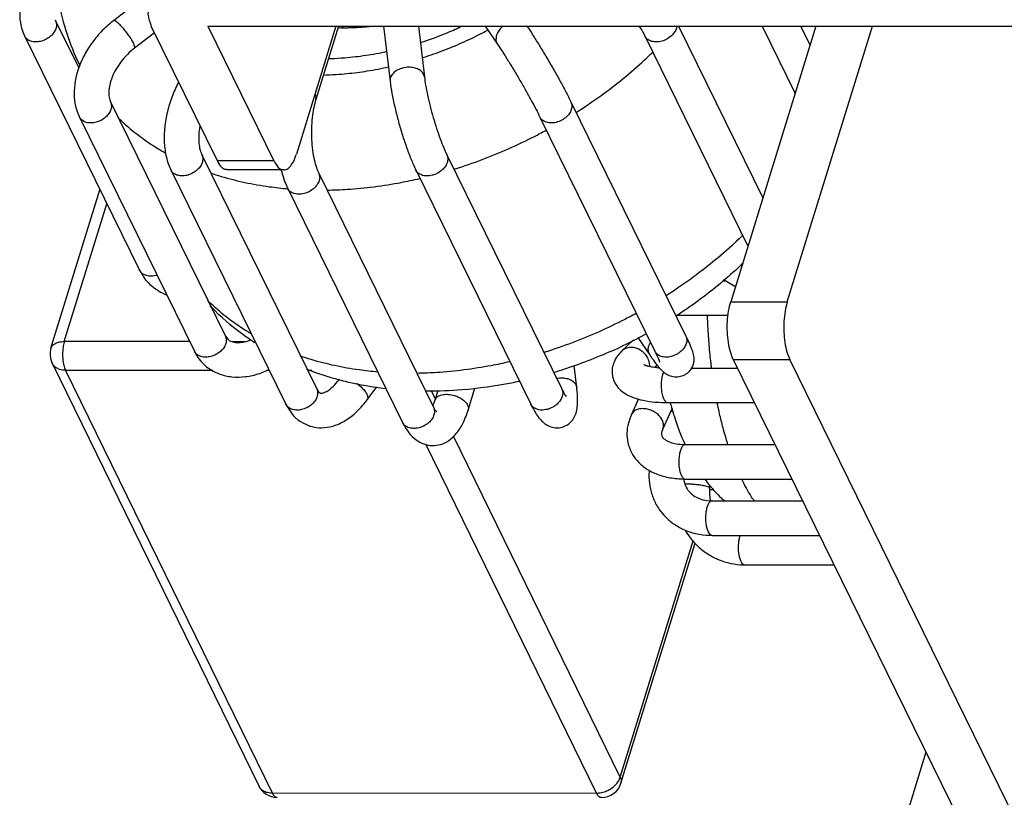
# Model space of a CAD drawing. Header units: millimetres. Extents: x -78 to 141, y 20 to 129.
# Tile 4 of 114: x -72 to -34, y 64 to 93. Entities that reach past the tile are written whole.
import ezdxf

# ---------------------------------------------------------------- set-up
doc = ezdxf.new("R2010")
doc.units = ezdxf.units.MM
doc.header["$LTSCALE"] = 16.335
doc.layers.get('0').update_dxf_attribs({"linetype": 'CONTINUOUS'})
doc.layers.add('02___PRT_ALL_AXES', color=7, linetype='CONTINUOUS')

msp = doc.modelspace()

# ---------------------------------------------------------------- linework, layer by layer
at = {"color": 7, "linetype": 'Continuous'}
for p, q in [((-66.94, 94.664), (-68.544, 93.425)), ((-70.792, 93.465), (-70.76, 93.391)), ((-70.774, 93.424), (-69.883, 91.607)), ((-72.041, 93.004), (-71.969, 92.838)), ((-66.962, 92.965), (-67.731, 92.372)), ((-64.538, 88.025), (-67.088, 93.222)), ((-64.909, 93.222), (-62.359, 88.025)), ((-64.909, 93.222), (-7.519, 93.222)), ((-59.969, 93.222), (-61.496, 88.28)), ((-59.87, 93.222), (-60.745, 90.389)), ((-59.699, 93.16), (-59.73, 93.222)), ((-59.431, 93.157), (-59.463, 93.222)), ((-58.134, 93.222), (-57.882, 91.103)), ((-56.794, 93.222), (-56.561, 91.261)), ((-54.218, 93.222), (-53.746, 92.525)), ((-46.768, 93.222), (-43.519, 86.6)), ((-41.472, 93.222), (-44.757, 82.593)), ((-43.548, 93.222), (-42.274, 90.627)), ((-42.578, 82.593), (-39.293, 93.222)), ((-42.065, 93.222), (-41.701, 92.481)), ((-71.969, 92.838), (-67.542, 83.817)), ((-48.062, 92.838), (-44.092, 84.746)), ((-68.658, 90.301), (-64.231, 81.28)), ((-50.914, 90.301), (-46.487, 81.28)), ((-69.853, 89.715), (-65.426, 80.694)), ((-69.773, 89.608), (-69.853, 89.715)), ((-52.109, 89.715), (-47.682, 80.694)), ((-65.137, 88.263), (-60.71, 79.242)), ((-55.695, 88.263), (-51.268, 79.242)), ((-66.331, 87.676), (-61.905, 78.655)), ((-62.359, 88.025), (-64.538, 88.025)), ((-61.977, 87.683), (-64.156, 87.683)), ((-56.89, 87.676), (-52.463, 78.655)), ((-60.635, 87.555), (-56.208, 78.534)), ((-70.951, 80.809), (-69.063, 86.917)), ((-61.831, 86.953), (-61.826, 86.952)), ((-61.829, 86.968), (-57.403, 77.947)), ((-70.437, 81.067), (-68.797, 86.374)), ((-45.071, 83.411), (-44.979, 83.411)), ((-44.576, 83.178), (-45.033, 83.442)), ((-44.757, 82.593), (-42.578, 82.593)), ((-46.866, 82.08), (-44.857, 82.08)), ((-64.231, 81.28), (-64.138, 81.153)), ((-47.876, 80.563), (-48.324, 81.224)), ((-65.607, 81.063), (-70.437, 81.067)), ((-63.496, 81.061), (-63.97, 81.061)), ((-48.509, 81.131), (-48.96, 80.694)), ((-65.346, 80.587), (-65.426, 80.694)), ((-70.906, 80.23), (-62.947, 63.953)), ((-50.69, 79.298), (-50.791, 80.148)), ((-47.592, 80.166), (-47.682, 80.078)), ((-44.658, 80.377), (-15.739, 21.446)), ((-44.658, 80.377), (-42.478, 80.377)), ((-13.559, 21.446), (-42.478, 80.377)), ((-70.388, 79.958), (-62.43, 63.681)), ((-64.716, 79.954), (-70.388, 79.958)), ((-62.541, 79.952), (-62.652, 79.952)), ((-60.896, 79.951), (-61.058, 79.951)), ((-46.27, 80.046), (-44.495, 80.046)), ((-58.766, 78.824), (-58.398, 79.323)), ((-56.135, 78.857), (-56.294, 79.183)), ((-56.146, 78.82), (-56.033, 79.187)), ((-54.875, 78.427), (-54.613, 79.273)), ((-48.313, 78.854), (-48.586, 78.252)), ((-47.18, 78.715), (-43.842, 78.715)), ((-47.012, 78.5), (-47.374, 77.703)), ((-49.012, 64.289), (-55.436, 77.427)), ((-49.93, 63.671), (-56.5, 77.108)), ((-46.5, 77.101), (-43.05, 77.101)), ((-46.5, 75.77), (-42.397, 75.77)), ((-45.568, 75.549), (-45.576, 75.424)), ((-45.468, 74.931), (-41.985, 74.931)), ((-49.012, 64.289), (-46.201, 73.386)), ((-48.985, 64.056), (-46.128, 73.304)), ((-45.468, 73.6), (-41.332, 73.6)), ((-44.252, 72.475), (-44.21, 72.466)), ((-44.21, 72.466), (-40.776, 72.466)), ((-37.232, 65.246), (-42.129, 49.402)), ((-62.43, 63.681), (-49.93, 63.671))]:
    msp.add_line(p, q, dxfattribs=at)
for centre, radius, start, end in [((-61.781, 95.726), 9.005, 190.0596, 206.096), ((-63.226, 95.025), 7.399, 206.1395, 206.6279), ((-57.635, 88.787), 4.582, 193.9654, 194.249), ((-70.198, 80.576), 0.788, 162.8215, 206.0773), ((-63.8, 81.492), 1.812, 206.1368, 210.3309), ((-48.508, 80.124), 0.631, 359.0044, 8.3965), ((-45.445, 78.249), 2.874, 138.2828, 140.3881), ((-56.798, 91.149), 11.947, 248.8527, 255.239), ((-56.634, 91.738), 12.558, 255.1979, 256.6537), ((-56.488, 92.396), 13.232, 256.6978, 263.165), ((-47.046, 77.193), 1.18, 86.657, 91.256), ((-45.528, 75.902), 1.049, 187.0367, 187.7153), ((-40.969, 79.28), 5.939, 216.3427, 219.3306), ((-41.146, 79.137), 5.711, 219.3462, 219.9996), ((-45.481, 78.89), 3.516, 268.4806, 268.6127), ((-45.478, 78.93), 3.557, 268.5833, 270.7451), ((-44.214, 75.109), 2.643, 247.1509, 269.1559), ((-44.21, 75.149), 2.683, 269.0911, 269.9999), ((-62.239, 64.299), 0.789, 206.0519, 269.9536), ((-49.739, 64.289), 0.789, 269.9619, 342.8605)]:
    msp.add_arc(centre, radius, start, end, dxfattribs=at)
for points, knots in [([(-70.181, 96.141), (-70.416, 96.04), (-70.699, 95.888), (-71.206, 95.527), (-71.598, 95.121), (-71.903, 94.669), (-72.094, 94.191), (-72.174, 93.723), (-72.131, 93.298), (-72.08, 93.109), (-72.041, 93.004)], [0, 0, 0, 0, 0.191578, 0.379204, 0.560406, 0.732473, 0.893514, 1.044052, 1.187383, 1.271067, 1.271067, 1.271067, 1.271067]), ([(-67.17, 93.92), (-67.171, 93.916), (-67.219, 93.741), (-67.223, 93.588), (-67.1, 93.245), (-67.088, 93.222)], [0, 0, 0, 0, 0.0197396, 0.1183165, 0.2273596, 0.2273596, 0.2273596, 0.2273596]), ([(-70.76, 93.391), (-70.75, 93.365), (-70.724, 93.223), (-70.774, 93.07), (-70.874, 92.908), (-71.021, 92.775), (-71.201, 92.672), (-71.397, 92.614), (-71.59, 92.602), (-71.768, 92.646), (-71.892, 92.717), (-71.959, 92.818), (-71.969, 92.838)], [0, 0, 0, 0, 0.0487537, 0.1019405, 0.1608074, 0.2243934, 0.2902856, 0.3554546, 0.4170587, 0.4732603, 0.5240611, 0.5608116, 0.5608116, 0.5608116, 0.5608116]), ([(-68.544, 93.425), (-68.647, 93.346), (-69.005, 93.037), (-69.353, 92.612), (-69.628, 92.201), (-69.795, 91.835), (-69.83, 91.748)], [0, 0, 0, 0, 0.1819459, 0.3644221, 0.5448574, 0.6772012, 0.6772012, 0.6772012, 0.6772012]), ([(-68.341, 93.312), (-68.343, 93.314), (-68.443, 93.386), (-68.487, 93.444), (-68.542, 93.422), (-68.542, 93.422)], [0, 0, 0, 0, 0.04203268, 0.06770425, 0.07611875, 0.07611875, 0.07611875, 0.07611875]), ([(-67.733, 92.375), (-67.731, 92.376), (-67.701, 92.4), (-67.739, 92.472), (-67.771, 92.577), (-67.858, 92.718), (-67.96, 92.874), (-68.088, 93.04), (-68.195, 93.17), (-68.325, 93.298), (-68.341, 93.312)], [0, 0, 0, 0, 0.0045225, 0.0260404, 0.064114, 0.1164966, 0.1785583, 0.2445101, 0.3081313, 0.3634585, 0.3634585, 0.3634585, 0.3634585]), ([(-58.581, 93.206), (-58.661, 93.196), (-59.223, 93.133), (-59.789, 93.144), (-59.889, 93.148)], [0, 0, 0, 0, 0.1854854, 0.4153128, 0.4153128, 0.4153128, 0.4153128]), ([(-55.085, 93.216), (-55.178, 93.173), (-55.76, 92.914), (-56.167, 92.759), (-56.659, 92.594), (-56.716, 92.576)], [0, 0, 0, 0, 0.1749181, 0.4533022, 0.5556041, 0.5556041, 0.5556041, 0.5556041]), ([(-56.647, 91.995), (-56.432, 92.063), (-55.874, 92.256), (-55.12, 92.567), (-54.54, 92.841), (-54.182, 93.029), (-54.113, 93.066)], [0, 0, 0, 0, 0.2457593, 0.5163794, 0.7875854, 0.8732538, 0.8732538, 0.8732538, 0.8732538]), ([(-53.523, 93.225), (-53.527, 93.222), (-53.621, 93.142), (-53.693, 93.05), (-53.787, 92.881), (-53.809, 92.707), (-53.797, 92.608), (-53.748, 92.528), (-53.746, 92.525)], [0, 0, 0, 0, 0.017806, 0.0814404, 0.1400147, 0.1922534, 0.2392777, 0.2532857, 0.2532857, 0.2532857, 0.2532857]), ([(-52.611, 93.222), (-52.534, 93.108), (-52.382, 92.875), (-52.129, 92.471), (-51.863, 92.03), (-51.597, 91.574), (-51.346, 91.128), (-51.115, 90.699), (-50.982, 90.44), (-50.914, 90.301)], [0, 0, 0, 0, 0.122215, 0.278946, 0.445471, 0.614869, 0.77994, 0.93391, 1.071431, 1.071431, 1.071431, 1.071431]), ([(-48.294, 93.224), (-48.289, 93.216), (-48.166, 93.04), (-48.068, 92.849), (-48.062, 92.838)], [0, 0, 0, 0, 0.0616321, 0.1427743, 0.1427743, 0.1427743, 0.1427743]), ([(-46.833, 93.221), (-46.833, 93.22), (-46.848, 93.114), (-46.875, 93.042), (-47.009, 92.876), (-47.015, 92.87)], [0, 0, 0, 0, 0.0115236, 0.0665862, 0.1272222, 0.1272222, 0.1272222, 0.1272222]), ([(-47.015, 92.87), (-47.033, 92.852), (-47.186, 92.722), (-47.355, 92.651), (-47.557, 92.604), (-47.744, 92.609), (-47.914, 92.673), (-48.007, 92.741), (-48.059, 92.83), (-48.062, 92.838)], [0, 0, 0, 0, 0.0646701, 0.1306649, 0.194929, 0.2548625, 0.3091506, 0.3585641, 0.3792501, 0.3792501, 0.3792501, 0.3792501]), ([(-67.731, 92.372), (-67.804, 92.315), (-68.022, 92.126), (-68.25, 91.861), (-68.452, 91.562), (-68.599, 91.261), (-68.693, 90.974), (-68.731, 90.709), (-68.727, 90.495), (-68.678, 90.343), (-68.658, 90.301)], [0, 0, 0, 0, 0.1157473, 0.2329495, 0.3473021, 0.4544845, 0.5509658, 0.6344171, 0.7046593, 0.7626353, 0.7626353, 0.7626353, 0.7626353]), ([(-58.016, 92.228), (-58.031, 92.224), (-58.375, 92.151), (-58.909, 92.062), (-59.607, 91.981), (-60.138, 91.957), (-60.259, 91.953)], [0, 0, 0, 0, 0.0209498, 0.2907488, 0.556032, 0.7173824, 0.7173824, 0.7173824, 0.7173824]), ([(-53.746, 92.525), (-53.679, 92.427), (-53.546, 92.223), (-53.332, 91.886), (-53.107, 91.517), (-52.877, 91.128), (-52.653, 90.738), (-52.447, 90.366), (-52.265, 90.025), (-52.158, 89.816), (-52.109, 89.715)], [0, 0, 0, 0, 0.109445, 0.237031, 0.376614, 0.521863, 0.666341, 0.803623, 0.927416, 1.031606, 1.031606, 1.031606, 1.031606]), ([(-50.712, 89.891), (-50.599, 89.963), (-50.248, 90.192), (-49.522, 90.7), (-48.705, 91.349), (-48.085, 91.906), (-47.815, 92.165), (-47.758, 92.221)], [0, 0, 0, 0, 0.106777, 0.451721, 0.793431, 1.131263, 1.194356, 1.194356, 1.194356, 1.194356]), ([(-69.83, 91.748), (-69.842, 91.719), (-69.938, 91.468), (-70.028, 91.125), (-70.071, 90.599), (-70.029, 90.158), (-69.896, 89.802), (-69.853, 89.715)], [0, 0, 0, 0, 0.0439902, 0.2136409, 0.3741212, 0.5235283, 0.6626629, 0.6626629, 0.6626629, 0.6626629]), ([(-60.451, 91.335), (-60.321, 91.338), (-59.832, 91.359), (-59.152, 91.429), (-58.504, 91.528), (-58.052, 91.622), (-57.946, 91.645)], [0, 0, 0, 0, 0.1544002, 0.4112814, 0.6722496, 0.8010929, 0.8010929, 0.8010929, 0.8010929]), ([(-57.424, 91.596), (-57.439, 91.591), (-57.629, 91.523), (-57.753, 91.427), (-57.858, 91.283), (-57.889, 91.194), (-57.882, 91.106), (-57.882, 91.103)], [0, 0, 0, 0, 0.0633448, 0.121278, 0.1725101, 0.2183081, 0.2300116, 0.2300116, 0.2300116, 0.2300116]), ([(-56.561, 91.261), (-56.562, 91.272), (-56.592, 91.394), (-56.683, 91.486), (-56.832, 91.582), (-57.023, 91.628), (-57.2, 91.644), (-57.403, 91.602), (-57.424, 91.596)], [0, 0, 0, 0, 0.0329723, 0.0809956, 0.135425, 0.1962038, 0.2611758, 0.3270773, 0.3270773, 0.3270773, 0.3270773]), ([(-66.03, 91.065), (-66.138, 90.864), (-66.291, 90.519), (-66.479, 89.92), (-66.58, 89.324), (-66.601, 88.736), (-66.522, 88.168), (-66.417, 87.85), (-66.331, 87.676)], [0, 0, 0, 0, 0.194648, 0.390107, 0.583074, 0.770541, 0.949286, 1.114286, 1.114286, 1.114286, 1.114286]), ([(-57.882, 91.103), (-57.861, 90.923), (-57.813, 90.627), (-57.708, 90.113), (-57.581, 89.602), (-57.431, 89.084), (-57.268, 88.588), (-57.085, 88.106), (-56.968, 87.836), (-56.89, 87.676)], [0, 0, 0, 0, 0.152534, 0.31545, 0.485488, 0.657455, 0.825772, 0.985602, 1.134919, 1.134919, 1.134919, 1.134919]), ([(-56.561, 91.261), (-56.548, 91.153), (-56.512, 90.916), (-56.438, 90.54), (-56.341, 90.126), (-56.225, 89.698), (-56.096, 89.278), (-55.961, 88.889), (-55.829, 88.554), (-55.738, 88.35), (-55.695, 88.263)], [0, 0, 0, 0, 0.1034506, 0.2272521, 0.3643595, 0.5074535, 0.6491141, 0.7819422, 0.8986791, 0.9924307, 0.9924307, 0.9924307, 0.9924307]), ([(-60.745, 90.389), (-60.775, 90.294), (-60.835, 90.049), (-60.89, 89.683), (-60.919, 89.271), (-60.914, 88.851), (-60.878, 88.448), (-60.815, 88.086), (-60.737, 87.796), (-60.666, 87.618), (-60.635, 87.555)], [0, 0, 0, 0, 0.1038, 0.2255821, 0.3582514, 0.4940119, 0.6248328, 0.7429365, 0.8413453, 0.9148177, 0.9148177, 0.9148177, 0.9148177]), ([(-60.745, 90.389), (-60.745, 90.391), (-60.725, 90.503), (-60.741, 90.534), (-60.776, 90.601), (-60.776, 90.602)], [0, 0, 0, 0, 0.02196836, 0.06379795, 0.06947532, 0.06947532, 0.06947532, 0.06947532]), ([(-68.658, 90.301), (-68.657, 90.298), (-68.626, 90.233), (-68.613, 90.134), (-68.648, 89.961), (-68.744, 89.804), (-68.887, 89.665), (-69.064, 89.559), (-69.258, 89.494), (-69.457, 89.482), (-69.622, 89.504), (-69.752, 89.589), (-69.773, 89.608)], [0, 0, 0, 0, 0.0059028, 0.0543461, 0.1069336, 0.1651819, 0.2283436, 0.2941249, 0.3595249, 0.4216415, 0.4784838, 0.5298113, 0.5298113, 0.5298113, 0.5298113]), ([(-50.914, 90.301), (-50.91, 90.293), (-50.864, 90.169), (-50.882, 90.043), (-50.955, 89.868), (-51.055, 89.735), (-51.225, 89.618), (-51.241, 89.608)], [0, 0, 0, 0, 0.0325694, 0.0829809, 0.1386833, 0.1998723, 0.2648367, 0.2648367, 0.2648367, 0.2648367]), ([(-68.375, 89.704), (-68.323, 89.652), (-68.006, 89.35), (-67.521, 88.958), (-66.999, 88.598), (-66.604, 88.369), (-66.534, 88.33)], [0, 0, 0, 0, 0.0951806, 0.3577038, 0.6257163, 0.7301847, 0.7301847, 0.7301847, 0.7301847]), ([(-51.241, 89.608), (-51.259, 89.598), (-51.445, 89.507), (-51.619, 89.483), (-51.812, 89.489), (-51.977, 89.561), (-52.06, 89.626), (-52.106, 89.71), (-52.109, 89.715)], [0, 0, 0, 0, 0.065952, 0.1298472, 0.1891865, 0.2428505, 0.2918765, 0.3072349, 0.3072349, 0.3072349, 0.3072349]), ([(-65.214, 89.4), (-65.214, 89.397), (-65.243, 89.229), (-65.261, 89.052), (-65.252, 88.708), (-65.226, 88.489), (-65.147, 88.284), (-65.137, 88.263)], [0, 0, 0, 0, 0.0065391, 0.1216475, 0.2222384, 0.3043949, 0.3661206, 0.3661206, 0.3661206, 0.3661206]), ([(-55.422, 87.705), (-55.399, 87.712), (-55.076, 87.813), (-54.306, 88.077), (-53.329, 88.478), (-52.457, 88.895), (-52.049, 89.11), (-51.862, 89.212)], [0, 0, 0, 0, 0.018768, 0.364997, 0.712934, 1.061624, 1.227225, 1.227225, 1.227225, 1.227225]), ([(-65.137, 88.263), (-65.136, 88.262), (-65.108, 88.204), (-65.092, 88.115), (-65.119, 87.94), (-65.21, 87.782), (-65.348, 87.64), (-65.52, 87.53), (-65.719, 87.463), (-65.896, 87.435), (-66.068, 87.47), (-66.095, 87.48)], [0, 0, 0, 0, 0.0005895, 0.0487693, 0.100776, 0.1583958, 0.221104, 0.2867365, 0.3523308, 0.4149345, 0.4724138, 0.4724138, 0.4724138, 0.4724138]), ([(-61.977, 87.685), (-61.971, 87.684), (-61.845, 87.694), (-61.735, 87.806), (-61.597, 87.981), (-61.503, 88.255), (-61.496, 88.28)], [0, 0, 0, 0, 0.0224281, 0.0810572, 0.1584842, 0.2563353, 0.2563353, 0.2563353, 0.2563353]), ([(-55.695, 88.263), (-55.689, 88.25), (-55.644, 88.12), (-55.669, 87.984), (-55.742, 87.815), (-55.877, 87.668), (-56.018, 87.557), (-56.212, 87.486), (-56.234, 87.48)], [0, 0, 0, 0, 0.0379449, 0.0888602, 0.145204, 0.206924, 0.2721474, 0.3380182, 0.3380182, 0.3380182, 0.3380182]), ([(-66.095, 87.48), (-66.1, 87.481), (-66.252, 87.532), (-66.329, 87.672), (-66.331, 87.676)], [0, 0, 0, 0, 0.05188069, 0.09943269, 0.09943269, 0.09943269, 0.09943269]), ([(-64.156, 87.685), (-64.161, 87.685), (-64.308, 87.704), (-64.401, 87.8), (-64.532, 88.012), (-64.538, 88.025)], [0, 0, 0, 0, 0.0290093, 0.0896138, 0.1696317, 0.1696317, 0.1696317, 0.1696317]), ([(-62.359, 88.025), (-62.352, 88.012), (-62.222, 87.8), (-62.129, 87.704), (-61.982, 87.685), (-61.977, 87.685)], [0, 0, 0, 0, 0.0800179, 0.1406224, 0.1696317, 0.1696317, 0.1696317, 0.1696317]), ([(-62.076, 87.659), (-62.072, 87.644), (-61.989, 87.315), (-61.847, 87.005), (-61.829, 86.968)], [0, 0, 0, 0, 0.0660716, 0.2328022, 0.2328022, 0.2328022, 0.2328022]), ([(-56.234, 87.48), (-56.249, 87.475), (-56.448, 87.435), (-56.606, 87.457), (-56.776, 87.533), (-56.847, 87.595), (-56.889, 87.674), (-56.89, 87.676)], [0, 0, 0, 0, 0.0634945, 0.1222251, 0.1752775, 0.2239584, 0.2339971, 0.2339971, 0.2339971, 0.2339971]), ([(-64.799, 87.561), (-64.668, 87.516), (-64.223, 87.374), (-63.476, 87.185), (-62.626, 87.036), (-62.059, 86.973), (-61.831, 86.953)], [0, 0, 0, 0, 0.1374851, 0.4334258, 0.7368722, 0.9625804, 0.9625804, 0.9625804, 0.9625804]), ([(-60.635, 87.555), (-60.626, 87.538), (-60.582, 87.401), (-60.614, 87.257), (-60.695, 87.09), (-60.827, 86.947), (-61.004, 86.833), (-61.172, 86.759), (-61.366, 86.74), (-61.393, 86.74)], [0, 0, 0, 0, 0.0433401, 0.0947882, 0.1517723, 0.2139992, 0.2794456, 0.345197, 0.4082606, 0.4082606, 0.4082606, 0.4082606]), ([(-60.316, 86.901), (-60.019, 86.905), (-59.473, 86.929), (-58.494, 87.02), (-57.536, 87.176), (-57.007, 87.286), (-56.732, 87.35)], [0, 0, 0, 0, 0.246778, 0.577051, 0.912579, 1.147161, 1.147161, 1.147161, 1.147161]), ([(-61.393, 86.74), (-61.403, 86.74), (-61.591, 86.752), (-61.724, 86.837), (-61.793, 86.895), (-61.829, 86.968), (-61.829, 86.968)], [0, 0, 0, 0, 0.0581097, 0.1105665, 0.1589472, 0.1636709, 0.1636709, 0.1636709, 0.1636709]), ([(-44.293, 85.161), (-44.35, 85.105), (-44.621, 84.845), (-45.241, 84.289), (-46.058, 83.64), (-46.784, 83.131), (-47.134, 82.903), (-47.247, 82.831)], [0, 0, 0, 0, 0.063329, 0.401203, 0.742945, 1.087926, 1.194358, 1.194358, 1.194358, 1.194358]), ([(-44.283, 84.083), (-44.354, 84.015), (-44.889, 83.513), (-45.762, 82.796), (-46.561, 82.245), (-46.861, 82.051)], [0, 0, 0, 0, 0.089557, 0.715356, 1.041743, 1.041743, 1.041743, 1.041743]), ([(-67.542, 83.817), (-67.513, 83.756), (-67.299, 83.399), (-66.96, 83.115), (-66.717, 82.957), (-66.501, 82.862), (-66.493, 82.859)], [0, 0, 0, 0, 0.1387904, 0.2852403, 0.4417699, 0.4590771, 0.4590771, 0.4590771, 0.4590771]), ([(-66.866, 83.626), (-66.875, 83.623), (-67.024, 83.584), (-67.156, 83.582), (-67.344, 83.627), (-67.462, 83.689), (-67.538, 83.808), (-67.542, 83.817)], [0, 0, 0, 0, 0.0354754, 0.0970796, 0.1532811, 0.204082, 0.2408325, 0.2408325, 0.2408325, 0.2408325]), ([(-63.241, 81.368), (-63.266, 81.383), (-63.598, 81.581), (-64.054, 81.898), (-64.537, 82.285), (-64.863, 82.597), (-64.91, 82.644)], [0, 0, 0, 0, 0.0421029, 0.3100775, 0.5725708, 0.6674525, 0.6674525, 0.6674525, 0.6674525]), ([(-63.085, 81.012), (-63.171, 81.067), (-63.823, 81.51), (-64.281, 81.893), (-64.779, 82.4), (-64.822, 82.445)], [0, 0, 0, 0, 0.1365562, 0.6324371, 0.714862, 0.714862, 0.714862, 0.714862]), ([(-44.658, 80.377), (-44.691, 80.444), (-44.789, 80.702), (-44.853, 81.038), (-44.894, 81.435), (-44.889, 81.844), (-44.854, 82.212), (-44.782, 82.51), (-44.757, 82.593)], [0, 0, 0, 0, 0.1002291, 0.2169585, 0.3441722, 0.4746837, 0.6009683, 0.7159372, 0.7159372, 0.7159372, 0.7159372]), ([(-42.578, 82.593), (-42.603, 82.51), (-42.674, 82.212), (-42.709, 81.844), (-42.715, 81.435), (-42.674, 81.038), (-42.609, 80.702), (-42.511, 80.444), (-42.478, 80.377)], [0, 0, 0, 0, 0.1149688, 0.2412535, 0.3717649, 0.4989786, 0.6157081, 0.7159372, 0.7159372, 0.7159372, 0.7159372]), ([(-48.397, 82.152), (-48.585, 82.05), (-48.994, 81.835), (-49.866, 81.417), (-50.843, 81.017), (-51.612, 80.753), (-51.935, 80.652), (-51.957, 80.645)], [0, 0, 0, 0, 0.166015, 0.514745, 0.862718, 1.208946, 1.227223, 1.227223, 1.227223, 1.227223]), ([(-45.492, 80.046), (-45.509, 80.178), (-45.573, 80.737), (-45.619, 81.316), (-45.648, 81.926), (-45.654, 82.08)], [0, 0, 0, 0, 0.1953611, 0.4199401, 0.6468882, 0.6468882, 0.6468882, 0.6468882]), ([(-64.231, 81.28), (-64.23, 81.277), (-64.199, 81.212), (-64.186, 81.113), (-64.221, 80.94), (-64.318, 80.783), (-64.46, 80.644), (-64.637, 80.538), (-64.831, 80.473), (-65.03, 80.461), (-65.196, 80.483), (-65.325, 80.568), (-65.346, 80.587)], [0, 0, 0, 0, 0.0059028, 0.0543461, 0.1069336, 0.1651819, 0.2283436, 0.2941249, 0.3595249, 0.4216415, 0.4784838, 0.5298113, 0.5298113, 0.5298113, 0.5298113]), ([(-48.01, 81.365), (-48.588, 81.047), (-49.465, 80.62), (-50.841, 80.096), (-51.468, 79.903), (-51.579, 79.87)], [0, 0, 0, 0, 0.510322, 1.13867, 1.228199, 1.228199, 1.228199, 1.228199]), ([(-46.487, 81.28), (-46.483, 81.272), (-46.437, 81.148), (-46.455, 81.022), (-46.528, 80.847), (-46.628, 80.714), (-46.798, 80.597), (-46.814, 80.587)], [0, 0, 0, 0, 0.0325694, 0.0829809, 0.1386833, 0.1998723, 0.2648367, 0.2648367, 0.2648367, 0.2648367]), ([(-46.487, 81.28), (-46.469, 81.244), (-46.389, 81.078), (-46.322, 80.926), (-46.266, 80.789), (-46.225, 80.673), (-46.195, 80.56), (-46.176, 80.44), (-46.178, 80.301), (-46.211, 80.152), (-46.29, 79.995), (-46.381, 79.88), (-46.496, 79.801), (-46.516, 79.79)], [0, 0, 0, 0, 0.0722917, 0.1284846, 0.1730488, 0.2105188, 0.2458043, 0.2835025, 0.3264051, 0.3762652, 0.4287212, 0.4880987, 0.5290843, 0.5290843, 0.5290843, 0.5290843]), ([(-70.951, 80.809), (-70.951, 80.81), (-70.93, 80.871), (-70.886, 80.926), (-70.759, 81.013), (-70.631, 81.056), (-70.449, 81.067), (-70.437, 81.067)], [0, 0, 0, 0, 0.004276, 0.0426109, 0.0859437, 0.1363465, 0.193619, 0.193619, 0.193619, 0.193619]), ([(-70.437, 81.067), (-70.443, 81.046), (-70.489, 80.867), (-70.502, 80.696), (-70.506, 80.489), (-70.484, 80.287), (-70.458, 80.131), (-70.396, 79.975), (-70.388, 79.958)], [0, 0, 0, 0, 0.0570463, 0.1202278, 0.1855505, 0.2492775, 0.3077475, 0.3579291, 0.3579291, 0.3579291, 0.3579291]), ([(-64.138, 81.153), (-64.137, 81.152), (-64.077, 81.098), (-63.984, 81.057), (-63.776, 81.016), (-63.524, 81.045), (-63.385, 81.08), (-63.247, 81.133), (-63.244, 81.134)], [0, 0, 0, 0, 0.0045124, 0.056207, 0.1188833, 0.1950088, 0.2856013, 0.2963423, 0.2963423, 0.2963423, 0.2963423]), ([(-47.884, 80.216), (-47.888, 80.243), (-47.93, 80.412), (-48.024, 80.553), (-48.159, 80.693), (-48.321, 80.788), (-48.496, 80.841), (-48.677, 80.838), (-48.824, 80.802), (-48.943, 80.71), (-48.96, 80.694)], [0, 0, 0, 0, 0.0578765, 0.1173806, 0.1774227, 0.2367708, 0.2943773, 0.3496822, 0.4028336, 0.4514009, 0.4514009, 0.4514009, 0.4514009]), ([(-47.876, 80.563), (-47.877, 80.565), (-47.928, 80.647), (-47.935, 80.749), (-47.929, 80.884), (-47.855, 81.027), (-47.851, 81.033)], [0, 0, 0, 0, 0.014008, 0.0610323, 0.113271, 0.1567319, 0.1567319, 0.1567319, 0.1567319]), ([(-65.363, 80.577), (-65.354, 80.562), (-65.226, 80.347), (-65.044, 80.178), (-65.036, 80.171)], [0, 0, 0, 0, 0.1007958, 0.1658204, 0.1658204, 0.1658204, 0.1658204]), ([(-58.361, 79.892), (-58.591, 79.912), (-59.16, 79.975), (-60.013, 80.126), (-60.759, 80.315), (-61.203, 80.456), (-61.335, 80.501)], [0, 0, 0, 0, 0.2277848, 0.531244, 0.8272084, 0.9643086, 0.9643086, 0.9643086, 0.9643086]), ([(-48.96, 80.694), (-48.983, 80.671), (-49.179, 80.459), (-49.278, 80.222), (-49.337, 80.013), (-49.32, 79.796), (-49.317, 79.775)], [0, 0, 0, 0, 0.0956494, 0.1828709, 0.2638383, 0.3240078, 0.3240078, 0.3240078, 0.3240078]), ([(-47.611, 80.191), (-47.617, 80.198), (-47.747, 80.372), (-47.868, 80.552), (-47.876, 80.563)], [0, 0, 0, 0, 0.0603351, 0.1445397, 0.1445397, 0.1445397, 0.1445397]), ([(-47.682, 80.694), (-47.678, 80.686), (-47.605, 80.535), (-47.561, 80.438), (-47.523, 80.346), (-47.508, 80.31), (-47.497, 80.276), (-47.497, 80.275)], [0, 0, 0, 0, 0.0551987, 0.0956021, 0.1233178, 0.1397171, 0.145059, 0.145059, 0.145059, 0.145059]), ([(-46.814, 80.587), (-46.832, 80.577), (-47.018, 80.486), (-47.193, 80.462), (-47.385, 80.468), (-47.55, 80.54), (-47.633, 80.605), (-47.679, 80.689), (-47.682, 80.694)], [0, 0, 0, 0, 0.065952, 0.1298472, 0.1891865, 0.2428505, 0.2918765, 0.3072349, 0.3072349, 0.3072349, 0.3072349]), ([(-70.388, 79.958), (-70.4, 79.958), (-70.587, 79.969), (-70.725, 80.038), (-70.833, 80.106), (-70.903, 80.223), (-70.906, 80.23)], [0, 0, 0, 0, 0.0580434, 0.111378, 0.1606623, 0.1945894, 0.1945894, 0.1945894, 0.1945894]), ([(-65.036, 80.171), (-64.988, 80.126), (-64.79, 79.966), (-64.449, 79.797), (-63.967, 79.686), (-63.437, 79.699), (-62.975, 79.804), (-62.652, 79.937), (-62.556, 79.982)], [0, 0, 0, 0, 0.0747218, 0.2182182, 0.3713111, 0.5371514, 0.7150429, 0.8354184, 0.8354184, 0.8354184, 0.8354184]), ([(-53.267, 80.291), (-53.543, 80.226), (-54.073, 80.116), (-55.031, 79.96), (-56.009, 79.87), (-56.555, 79.845), (-56.852, 79.841)], [0, 0, 0, 0, 0.234991, 0.570489, 0.900751, 1.147165, 1.147165, 1.147165, 1.147165]), ([(-48.111, 80.188), (-48.112, 80.189), (-48.027, 80.143), (-47.932, 80.124), (-47.76, 80.079), (-47.522, 80.059), (-47.506, 80.058)], [0, 0, 0, 0, 0.0171397, 0.0552081, 0.1163252, 0.1974098, 0.1974098, 0.1974098, 0.1974098]), ([(-46.516, 79.79), (-46.525, 79.784), (-46.645, 79.721), (-46.794, 79.69), (-47.021, 79.704), (-47.196, 79.777), (-47.323, 79.867), (-47.419, 79.958), (-47.515, 80.068), (-47.565, 80.13), (-47.61, 80.19), (-47.611, 80.191)], [0, 0, 0, 0, 0.023644, 0.0950087, 0.1673919, 0.2288209, 0.2740284, 0.3142563, 0.3560561, 0.4061426, 0.4101033, 0.4101033, 0.4101033, 0.4101033]), ([(-49.317, 79.775), (-49.315, 79.759), (-49.294, 79.643), (-49.226, 79.465), (-49.059, 79.235), (-48.818, 79.045), (-48.504, 78.896), (-48.11, 78.789), (-47.675, 78.727), (-47.313, 78.715), (-47.18, 78.715)], [0, 0, 0, 0, 0.0195344, 0.1012078, 0.1883282, 0.2833284, 0.3898958, 0.5174724, 0.6670499, 0.8216172, 0.8216172, 0.8216172, 0.8216172]), ([(-47.346, 79.891), (-47.348, 79.888), (-47.387, 79.797), (-47.409, 79.7), (-47.437, 79.509), (-47.444, 79.355), (-47.424, 79.161), (-47.422, 79.146)], [0, 0, 0, 0, 0.0141717, 0.0643476, 0.1212609, 0.1811888, 0.2400317, 0.2400317, 0.2400317, 0.2400317]), ([(-60.574, 79.082), (-60.572, 79.081), (-60.533, 79.07), (-60.473, 79.085), (-60.347, 79.127), (-60.191, 79.235), (-60.028, 79.373), (-59.855, 79.59), (-59.837, 79.614)], [0, 0, 0, 0, 0.0056417, 0.0272575, 0.0676921, 0.1265214, 0.2038482, 0.2984, 0.2984, 0.2984, 0.2984]), ([(-59.18, 79.463), (-59.178, 79.462), (-59.089, 79.4), (-59.008, 79.331), (-58.87, 79.186), (-58.781, 79.057), (-58.74, 78.93), (-58.738, 78.863), (-58.766, 78.825), (-58.766, 78.825)], [0, 0, 0, 0, 0.0077111, 0.0732907, 0.134127, 0.1856639, 0.2252222, 0.2542783, 0.2571163, 0.2571163, 0.2571163, 0.2571163]), ([(-52.897, 79.531), (-53.016, 79.505), (-53.68, 79.368), (-55.007, 79.186), (-55.979, 79.15), (-56.524, 79.157)], [0, 0, 0, 0, 0.100536, 0.710443, 1.157892, 1.157892, 1.157892, 1.157892]), ([(-51.468, 79.653), (-51.457, 79.655), (-51.299, 79.678), (-51.154, 79.665), (-50.962, 79.619), (-50.812, 79.523), (-50.721, 79.432), (-50.691, 79.308), (-50.69, 79.298)], [0, 0, 0, 0, 0.0381235, 0.1030955, 0.1638743, 0.2183037, 0.266327, 0.2992993, 0.2992993, 0.2992993, 0.2992993]), ([(-60.71, 79.242), (-60.71, 79.241), (-60.681, 79.183), (-60.665, 79.094), (-60.692, 78.919), (-60.783, 78.761), (-60.921, 78.619), (-61.093, 78.509), (-61.293, 78.442), (-61.469, 78.414), (-61.641, 78.449), (-61.668, 78.459)], [0, 0, 0, 0, 0.0005895, 0.0487693, 0.100776, 0.1583958, 0.221104, 0.2867365, 0.3523308, 0.4149345, 0.4724138, 0.4724138, 0.4724138, 0.4724138]), ([(-60.71, 79.242), (-60.708, 79.239), (-60.645, 79.136), (-60.616, 79.099), (-60.575, 79.082), (-60.574, 79.082)], [0, 0, 0, 0, 0.04038856, 0.06193583, 0.0676561, 0.0676561, 0.0676561, 0.0676561]), ([(-56.146, 78.82), (-56.145, 78.822), (-56.113, 78.908), (-56.03, 78.964), (-55.905, 79.029), (-55.723, 79.037), (-55.714, 79.037)], [0, 0, 0, 0, 0.0161585, 0.0570019, 0.105728, 0.1629828, 0.1629828, 0.1629828, 0.1629828]), ([(-55.714, 79.037), (-55.689, 79.037), (-55.49, 79.022), (-55.319, 78.964), (-55.135, 78.875), (-54.991, 78.764), (-54.895, 78.631), (-54.854, 78.529), (-54.873, 78.435), (-54.875, 78.427)], [0, 0, 0, 0, 0.063518, 0.1295076, 0.1936642, 0.2520596, 0.3021211, 0.3439507, 0.3659191, 0.3659191, 0.3659191, 0.3659191]), ([(-51.268, 79.242), (-51.262, 79.229), (-51.217, 79.099), (-51.242, 78.963), (-51.315, 78.794), (-51.45, 78.647), (-51.592, 78.536), (-51.785, 78.465), (-51.807, 78.459)], [0, 0, 0, 0, 0.0379449, 0.0888602, 0.145204, 0.206924, 0.2721474, 0.3380182, 0.3380182, 0.3380182, 0.3380182]), ([(-51.268, 79.242), (-51.265, 79.236), (-51.172, 79.069), (-51.168, 79.035), (-51.081, 78.933), (-51.101, 78.952), (-51.101, 78.952)], [0, 0, 0, 0, 0.0571505, 0.0923872, 0.1074005, 0.1085831, 0.1085831, 0.1085831, 0.1085831]), ([(-51.248, 77.773), (-51.209, 77.784), (-51.027, 77.858), (-50.875, 78.004), (-50.749, 78.203), (-50.682, 78.425), (-50.654, 78.678), (-50.654, 78.948), (-50.682, 79.231), (-50.69, 79.298)], [0, 0, 0, 0, 0.0684141, 0.140999, 0.2137809, 0.2856605, 0.3612631, 0.4502926, 0.5638366, 0.5638366, 0.5638366, 0.5638366]), ([(-47.422, 79.146), (-47.421, 79.137), (-47.389, 78.969), (-47.346, 78.858), (-47.276, 78.759), (-47.23, 78.717), (-47.181, 78.716), (-47.18, 78.716)], [0, 0, 0, 0, 0.0537907, 0.0992316, 0.1344433, 0.1605266, 0.1660957, 0.1660957, 0.1660957, 0.1660957]), ([(-61.905, 78.655), (-61.877, 78.598), (-61.636, 78.212), (-61.391, 77.994), (-61.049, 77.837), (-61.006, 77.822)], [0, 0, 0, 0, 0.1523536, 0.2885297, 0.3976635, 0.3976635, 0.3976635, 0.3976635]), ([(-61.668, 78.459), (-61.673, 78.46), (-61.825, 78.511), (-61.902, 78.651), (-61.905, 78.655)], [0, 0, 0, 0, 0.05188069, 0.09943269, 0.09943269, 0.09943269, 0.09943269]), ([(-61.006, 77.822), (-60.989, 77.816), (-60.821, 77.763), (-60.523, 77.725), (-60.056, 77.796), (-59.586, 78.016), (-59.152, 78.352), (-58.865, 78.689), (-58.766, 78.824)], [0, 0, 0, 0, 0.0207418, 0.1530227, 0.296462, 0.4587181, 0.6390293, 0.830967, 0.830967, 0.830967, 0.830967]), ([(-52.463, 78.655), (-52.439, 78.607), (-52.322, 78.38), (-52.191, 78.181), (-52.043, 78.002), (-51.877, 77.866), (-51.687, 77.772), (-51.465, 77.737), (-51.341, 77.747), (-51.25, 77.772), (-51.248, 77.773)], [0, 0, 0, 0, 0.0987225, 0.1780162, 0.2472915, 0.3141519, 0.3812159, 0.4482122, 0.5173555, 0.5201066, 0.5201066, 0.5201066, 0.5201066]), ([(-51.807, 78.459), (-51.822, 78.454), (-52.021, 78.414), (-52.18, 78.436), (-52.349, 78.512), (-52.42, 78.574), (-52.462, 78.653), (-52.463, 78.655)], [0, 0, 0, 0, 0.0634945, 0.1222251, 0.1752775, 0.2239584, 0.2339971, 0.2339971, 0.2339971, 0.2339971]), ([(-47.085, 78.711), (-47.054, 78.595), (-46.867, 77.919), (-46.599, 77.27), (-46.521, 77.098)], [0, 0, 0, 0, 0.2105349, 0.5422447, 0.5422447, 0.5422447, 0.5422447]), ([(-44.863, 77.1), (-44.885, 77.17), (-45.017, 77.599), (-45.143, 78.099), (-45.223, 78.451), (-45.276, 78.712), (-45.276, 78.715)], [0, 0, 0, 0, 0.1322979, 0.3247043, 0.5228275, 0.5286295, 0.5286295, 0.5286295, 0.5286295]), ([(-56.208, 78.534), (-56.199, 78.517), (-56.155, 78.38), (-56.187, 78.236), (-56.268, 78.069), (-56.4, 77.926), (-56.577, 77.812), (-56.745, 77.738), (-56.939, 77.719), (-56.966, 77.719)], [0, 0, 0, 0, 0.0433401, 0.0947882, 0.1517723, 0.2139992, 0.2794456, 0.345197, 0.4082606, 0.4082606, 0.4082606, 0.4082606]), ([(-56.232, 77.062), (-56.168, 77.062), (-55.898, 77.094), (-55.606, 77.247), (-55.299, 77.534), (-55.06, 77.908), (-54.91, 78.312), (-54.875, 78.427)], [0, 0, 0, 0, 0.0935747, 0.2048504, 0.3298795, 0.4772081, 0.6526456, 0.6526456, 0.6526456, 0.6526456]), ([(-56.208, 78.534), (-56.206, 78.531), (-56.193, 78.451), (-56.066, 78.342), (-56.099, 78.361), (-56.099, 78.361)], [0, 0, 0, 0, 0.04599238, 0.06649529, 0.06833744, 0.06833744, 0.06833744, 0.06833744]), ([(-48.586, 78.252), (-48.61, 78.199), (-48.752, 77.826), (-48.761, 77.442), (-48.737, 77.206), (-48.678, 77.022), (-48.676, 77.015)], [0, 0, 0, 0, 0.1379714, 0.2636983, 0.383855, 0.4017049, 0.4017049, 0.4017049, 0.4017049]), ([(-47.367, 77.977), (-47.375, 78.001), (-47.441, 78.142), (-47.553, 78.254), (-47.705, 78.366), (-47.876, 78.442), (-48.056, 78.483), (-48.23, 78.486), (-48.388, 78.443), (-48.507, 78.379), (-48.578, 78.271), (-48.586, 78.252)], [0, 0, 0, 0, 0.0505893, 0.1060262, 0.1648752, 0.2249196, 0.2836947, 0.3389995, 0.3894313, 0.4349541, 0.4766931, 0.4766931, 0.4766931, 0.4766931]), ([(-57.403, 77.947), (-57.369, 77.88), (-57.173, 77.537), (-56.911, 77.284), (-56.577, 77.106), (-56.385, 77.064), (-56.237, 77.062), (-56.232, 77.062)], [0, 0, 0, 0, 0.145961, 0.2694867, 0.3787132, 0.4806196, 0.4897645, 0.4897645, 0.4897645, 0.4897645]), ([(-56.966, 77.719), (-56.976, 77.719), (-57.165, 77.731), (-57.298, 77.816), (-57.366, 77.874), (-57.402, 77.947), (-57.403, 77.947)], [0, 0, 0, 0, 0.0581097, 0.1105665, 0.1589472, 0.1636709, 0.1636709, 0.1636709, 0.1636709]), ([(-47.374, 77.703), (-47.374, 77.703), (-47.347, 77.763), (-47.333, 77.81), (-47.366, 77.973), (-47.367, 77.977)], [0, 0, 0, 0, 0.00064198, 0.04306341, 0.08871942, 0.08871942, 0.08871942, 0.08871942]), ([(-47.374, 77.703), (-47.376, 77.699), (-47.424, 77.562), (-47.431, 77.504), (-47.413, 77.439), (-47.413, 77.438)], [0, 0, 0, 0, 0.04552601, 0.07622502, 0.08653284, 0.08653284, 0.08653284, 0.08653284]), ([(-47.413, 77.438), (-47.412, 77.433), (-47.385, 77.37), (-47.322, 77.314), (-47.194, 77.227), (-47.006, 77.16), (-46.798, 77.111), (-46.531, 77.101), (-46.5, 77.101)], [0, 0, 0, 0, 0.0132363, 0.0453986, 0.0923427, 0.1541621, 0.2311499, 0.322328, 0.322328, 0.322328, 0.322328]), ([(-46.5, 77.101), (-46.509, 77.101), (-46.594, 77.075), (-46.645, 76.99), (-46.703, 76.866), (-46.739, 76.709), (-46.76, 76.532), (-46.758, 76.341), (-46.746, 76.184), (-46.703, 76.022), (-46.696, 76.002)], [0, 0, 0, 0, 0.0242677, 0.0568976, 0.0998565, 0.1518125, 0.2097389, 0.2697832, 0.3278316, 0.3800163, 0.3800163, 0.3800163, 0.3800163]), ([(-48.676, 77.015), (-48.647, 76.928), (-48.538, 76.684), (-48.303, 76.391), (-47.957, 76.117), (-47.523, 75.917), (-47.042, 75.795), (-46.652, 75.77), (-46.5, 75.77)], [0, 0, 0, 0, 0.1023708, 0.2281043, 0.364752, 0.5150581, 0.6773346, 0.8478431, 0.8478431, 0.8478431, 0.8478431]), ([(-47.9, 76.108), (-47.902, 76.086), (-47.917, 75.822), (-47.891, 75.519), (-47.756, 75.031), (-47.635, 74.788), (-47.514, 74.608), (-47.509, 74.601)], [0, 0, 0, 0, 0.0420446, 0.193541, 0.3406456, 0.4854959, 0.5025806, 0.5025806, 0.5025806, 0.5025806]), ([(-46.696, 76.002), (-46.695, 75.998), (-46.649, 75.871), (-46.58, 75.8), (-46.538, 75.77), (-46.5, 75.77), (-46.5, 75.77)], [0, 0, 0, 0, 0.0432594, 0.076191, 0.1009384, 0.1012899, 0.1012899, 0.1012899, 0.1012899]), ([(-46.567, 75.761), (-46.566, 75.756), (-46.526, 75.544), (-46.5, 75.487), (-46.415, 75.36), (-46.414, 75.359)], [0, 0, 0, 0, 0.0402301, 0.1262196, 0.1373744, 0.1373744, 0.1373744, 0.1373744]), ([(-45.627, 75.466), (-45.636, 75.47), (-45.751, 75.508), (-45.867, 75.526), (-46.037, 75.551), (-46.225, 75.566), (-46.358, 75.574), (-46.504, 75.574), (-46.515, 75.574)], [0, 0, 0, 0, 0.0321867, 0.0770329, 0.1311898, 0.1904238, 0.2500519, 0.2844606, 0.2844606, 0.2844606, 0.2844606]), ([(-43.849, 74.93), (-43.851, 74.933), (-43.986, 75.127), (-44.088, 75.289), (-44.316, 75.727), (-44.337, 75.769)], [0, 0, 0, 0, 0.0131154, 0.1628604, 0.3079247, 0.3079247, 0.3079247, 0.3079247]), ([(-46.414, 75.359), (-46.399, 75.337), (-46.239, 75.146), (-46.024, 75.038), (-45.784, 74.946), (-45.502, 74.931), (-45.468, 74.931)], [0, 0, 0, 0, 0.0751302, 0.1605692, 0.2484042, 0.3414751, 0.3414751, 0.3414751, 0.3414751]), ([(-45.58, 75.424), (-45.58, 75.425), (-45.576, 75.461), (-45.627, 75.466), (-45.627, 75.466)], [0, 0, 0, 0, 0.00365041, 0.0214543, 0.0214543, 0.0214543, 0.0214543]), ([(-45.576, 75.424), (-45.577, 75.405), (-45.59, 75.17), (-45.542, 74.942), (-45.54, 74.935)], [0, 0, 0, 0, 0.1127758, 0.1556386, 0.1556386, 0.1556386, 0.1556386]), ([(-45.521, 75.466), (-45.508, 75.451), (-45.283, 75.184), (-45.024, 74.947), (-44.992, 74.919)], [0, 0, 0, 0, 0.0756874, 0.2411627, 0.2411627, 0.2411627, 0.2411627]), ([(-45.468, 74.93), (-45.471, 74.931), (-45.513, 74.929), (-45.565, 74.889), (-45.632, 74.795), (-45.68, 74.663), (-45.715, 74.501), (-45.73, 74.319), (-45.727, 74.136), (-45.7, 73.956), (-45.669, 73.82), (-45.606, 73.7), (-45.595, 73.685)], [0, 0, 0, 0, 0.0048646, 0.0307459, 0.0656468, 0.1107989, 0.1643824, 0.2231297, 0.2830852, 0.3401461, 0.3905705, 0.4315724, 0.4315724, 0.4315724, 0.4315724]), ([(-47.509, 74.601), (-47.451, 74.518), (-47.234, 74.252), (-46.896, 73.989), (-46.455, 73.763), (-45.999, 73.63), (-45.597, 73.6), (-45.468, 73.6)], [0, 0, 0, 0, 0.127925, 0.2753048, 0.4271582, 0.5847515, 0.7483305, 0.7483305, 0.7483305, 0.7483305]), ([(-46.509, 73.796), (-46.482, 73.75), (-46.296, 73.458), (-46.02, 73.17), (-45.677, 72.884), (-45.312, 72.704), (-45.24, 72.673)], [0, 0, 0, 0, 0.0943845, 0.252995, 0.4099999, 0.5458387, 0.5458387, 0.5458387, 0.5458387]), ([(-45.595, 73.685), (-45.594, 73.684), (-45.551, 73.609), (-45.469, 73.6), (-45.468, 73.6)], [0, 0, 0, 0, 0.03074215, 0.04992746, 0.04992746, 0.04992746, 0.04992746]), ([(-44.394, 73.601), (-44.399, 73.589), (-44.44, 73.465), (-44.459, 73.333), (-44.473, 73.143), (-44.464, 72.961), (-44.438, 72.79), (-44.388, 72.644), (-44.345, 72.542), (-44.263, 72.479), (-44.252, 72.475)], [0, 0, 0, 0, 0.0326805, 0.0877276, 0.1470982, 0.2067604, 0.2626468, 0.3111699, 0.349865, 0.378568, 0.378568, 0.378568, 0.378568]), ([(-49.93, 63.671), (-49.905, 63.671), (-49.711, 63.686), (-49.543, 63.749), (-49.357, 63.844), (-49.201, 63.978), (-49.088, 64.103), (-49.018, 64.268), (-49.012, 64.289)], [0, 0, 0, 0, 0.0620375, 0.126659, 0.1918691, 0.2555671, 0.3159274, 0.3717945, 0.3717945, 0.3717945, 0.3717945]), ([(-49.012, 64.289), (-49.011, 64.286), (-48.954, 64.177), (-48.984, 64.059), (-48.985, 64.057)], [0, 0, 0, 0, 0.04163431, 0.07536428, 0.07536428, 0.07536428, 0.07536428]), ([(-62.947, 63.953), (-62.944, 63.946), (-62.874, 63.828), (-62.765, 63.76), (-62.627, 63.692), (-62.441, 63.681), (-62.43, 63.681)], [0, 0, 0, 0, 0.0344728, 0.0837554, 0.1370931, 0.1946419, 0.1946419, 0.1946419, 0.1946419]), ([(-62.43, 63.681), (-62.428, 63.678), (-62.36, 63.568), (-62.317, 63.521), (-62.241, 63.511), (-62.239, 63.511)], [0, 0, 0, 0, 0.03996992, 0.07021827, 0.08465075, 0.08465075, 0.08465075, 0.08465075]), ([(-49.739, 63.501), (-49.741, 63.501), (-49.817, 63.511), (-49.86, 63.558), (-49.928, 63.668), (-49.93, 63.671)], [0, 0, 0, 0, 0.01459647, 0.04493076, 0.08465028, 0.08465028, 0.08465028, 0.08465028])]:
    msp.add_open_spline(points, degree=3, knots=knots, dxfattribs=at)
msp.add_open_spline([(-56.233, 78.585), (-56.231, 78.591), (-56.148, 78.813), (-56.146, 78.82)], degree=3, dxfattribs=at)
at = {"layer": '02___PRT_ALL_AXES', "color": 7, "linetype": 'Continuous'}
msp.add_line((-69.868, 91.765), (-69.84, 91.707), dxfattribs=at)

doc.saveas('drawing.dxf')
